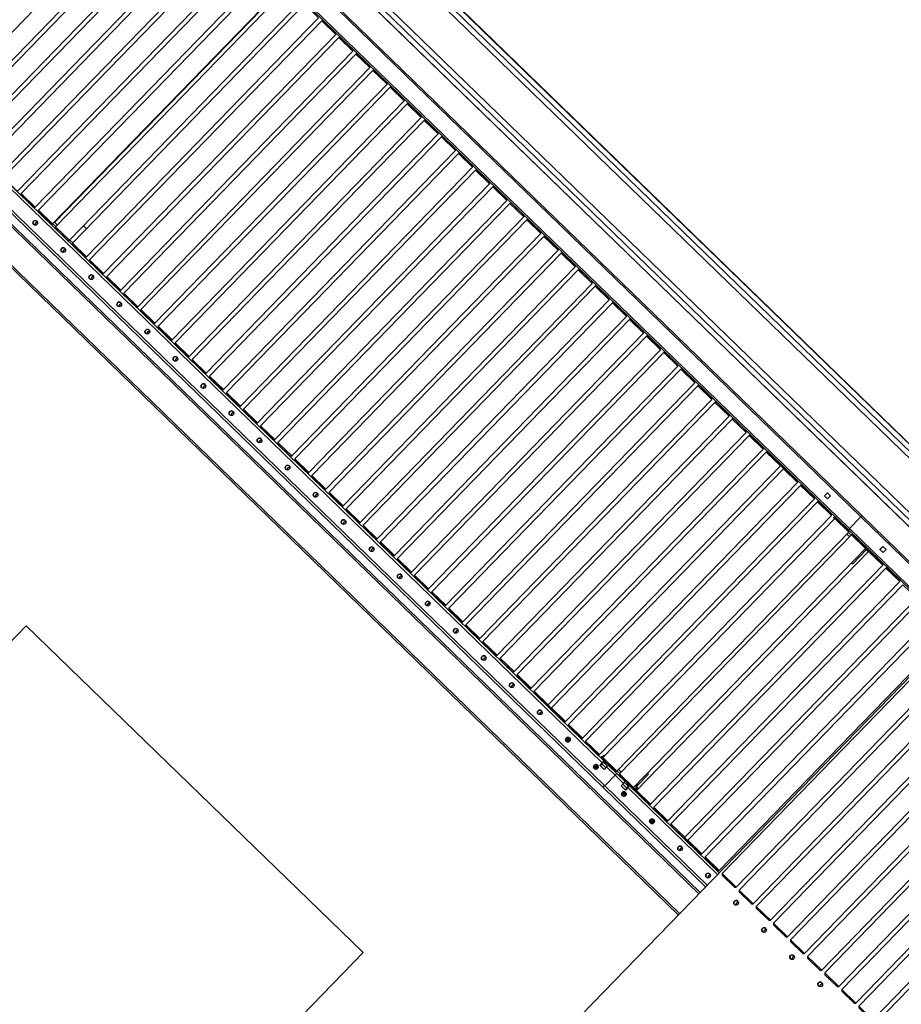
# Model space of a CAD drawing. Header units: millimetres. Extents: x 1395914 to 1460038, y 2368732 to 2439619.
# Tile 17 of 40: x 1437130 to 1439385, y 2383787 to 2386305. Entities that reach past the tile are written whole.
import ezdxf

# ---------------------------------------------------------------- set-up
doc = ezdxf.new("R2010")
doc.units = ezdxf.units.MM
doc.header["$MEASUREMENT"] = 0
doc.layers.add('24_Innervegger', color=7, linetype='Continuous', lineweight=0)
doc.layers.add('271_Fastinventar', color=7, linetype='Continuous', lineweight=0)
doc.layers.add('A852-TYNN', color=7, linetype='Continuous', lineweight=5, plot=False)

msp = doc.modelspace()

# ---------------------------------------------------------------- linework, layer by layer
for p, q in [((1437219.5, 2385786.8), (1437803.8, 2386388.9)), ((1437938.4, 2386267.4), (1437902.5, 2386302.2)), ((1437917.5, 2386291.9), (1437918.2, 2386292.6)), ((1437927.6, 2386282.1), (1437928.2, 2386282.8)), ((1437982.1, 2386225), (1437946.2, 2386259.8)), ((1437961.2, 2386249.4), (1437961.9, 2386250.1)), ((1437971.3, 2386239.7), (1437972, 2386240.4)), ((1438025.8, 2386182.5), (1437990, 2386217.4)), ((1438005, 2386207), (1438005.7, 2386207.7)), ((1438015, 2386197.2), (1438015.7, 2386197.9)), ((1438069.6, 2386140.1), (1438033.7, 2386174.9)), ((1438048.7, 2386164.5), (1438049.4, 2386165.3)), ((1438058.7, 2386154.8), (1438059.4, 2386155.5)), ((1438113.3, 2386097.7), (1438077.4, 2386132.5)), ((1438092.4, 2386122.1), (1438093.1, 2386122.8)), ((1438102.5, 2386112.4), (1438103.2, 2386113.1)), ((1438620.1, 2384404.7), (1436893.4, 2386080.4)), ((1438136.2, 2386079.7), (1438136.9, 2386080.4)), ((1438146.2, 2386069.9), (1438146.9, 2386070.6)), ((1438179.9, 2386037.2), (1438180.6, 2386037.9)), ((1438189.9, 2386027.5), (1438190.6, 2386028.2)), ((1438244.5, 2385970.4), (1438208.6, 2386005.2)), ((1438223.6, 2385994.8), (1438224.3, 2385995.5)), ((1438233.7, 2385985), (1438234.4, 2385985.8)), ((1438288.2, 2385927.9), (1438252.4, 2385962.7)), ((1438267.4, 2385952.4), (1438268.1, 2385953.1)), ((1438277.4, 2385942.6), (1438278.1, 2385943.3)), ((1438332, 2385885.5), (1438296.1, 2385920.3)), ((1438311.1, 2385909.9), (1438311.8, 2385910.6)), ((1438321.1, 2385900.2), (1438321.8, 2385900.9)), ((1438375.7, 2385843), (1438339.8, 2385877.9)), ((1438354.8, 2385867.5), (1438355.5, 2385868.2)), ((1437144.4, 2385845.2), (1437145.1, 2385845.9)), ((1438364.9, 2385857.7), (1438365.6, 2385858.4)), ((1438372.7, 2385851.5), (1438372, 2385850.8)), ((1438374.5, 2385848.3), (1438375.2, 2385849.1)), ((1437154.4, 2385835.4), (1437155.1, 2385836.1)), ((1437249.4, 2385819.9), (1437250.5, 2385818.8)), ((1438419.4, 2385800.6), (1438383.5, 2385835.4)), ((1438398.6, 2385825), (1438399.3, 2385825.8)), ((1438408.6, 2385815.3), (1438409.3, 2385816)), ((1437188.1, 2385802.7), (1437188.8, 2385803.4)), ((1437198.1, 2385793), (1437198.8, 2385793.7)), ((1437218.4, 2385788), (1437226.2, 2385780.4)), ((1438463.2, 2385758.2), (1438427.3, 2385793)), ((1437214.5, 2385784), (1437222.4, 2385776.4)), ((1437257.6, 2385740.9), (1437221.7, 2385775.7)), ((1437300.9, 2385769.8), (1437293.1, 2385777.5)), ((1438442.3, 2385782.6), (1438443, 2385783.3)), ((1438452.3, 2385772.9), (1438453, 2385773.6)), ((1437231.8, 2385760.3), (1437232.5, 2385761)), ((1437241.9, 2385750.5), (1437242.6, 2385751.2)), ((1437258.3, 2385741.6), (1437266.1, 2385734)), ((1438506.9, 2385715.7), (1438471, 2385750.5)), ((1438486, 2385740.2), (1438486.7, 2385740.9)), ((1437275.6, 2385717.8), (1437276.3, 2385718.6)), ((1438496.1, 2385730.4), (1438496.8, 2385731.1)), ((1437285.6, 2385708.1), (1437286.3, 2385708.8)), ((1438550.6, 2385673.3), (1438514.7, 2385708.1)), ((1438529.7, 2385697.7), (1438530.4, 2385698.4)), ((1438539.8, 2385688), (1438540.5, 2385688.7)), ((1437319.3, 2385675.4), (1437320, 2385676.1)), ((1437329.3, 2385665.7), (1437330, 2385666.4)), ((1438594.4, 2385630.8), (1438558.5, 2385665.7)), ((1438573.5, 2385655.3), (1438574.2, 2385656)), ((1438583.5, 2385645.5), (1438584.2, 2385646.3)), ((1437363, 2385633), (1437363.7, 2385633.7)), ((1437373.1, 2385623.2), (1437373.8, 2385623.9)), ((1438638.1, 2385588.4), (1438602.2, 2385623.2)), ((1438617.2, 2385612.8), (1438617.9, 2385613.6)), ((1437432.5, 2385571.1), (1437396.6, 2385605.9)), ((1437406.7, 2385590.5), (1437407.4, 2385591.2)), ((1438627.3, 2385603.1), (1438628, 2385603.8)), ((1437416.8, 2385580.8), (1437417.5, 2385581.5)), ((1438681.8, 2385546), (1438645.9, 2385580.8)), ((1438660.9, 2385570.4), (1438661.6, 2385571.1)), ((1438671, 2385560.7), (1438671.7, 2385561.4)), ((1437450.5, 2385548.1), (1437451.2, 2385548.8)), ((1437460.5, 2385538.3), (1437461.2, 2385539.1)), ((1438725.6, 2385503.5), (1438689.7, 2385538.4)), ((1438704.7, 2385528), (1438705.4, 2385528.7)), ((1438714.7, 2385518.2), (1438715.4, 2385518.9)), ((1437494.2, 2385505.7), (1437494.9, 2385506.4)), ((1437504.3, 2385495.9), (1437505, 2385496.6)), ((1438748.4, 2385485.5), (1438749.1, 2385486.3)), ((1437563.7, 2385443.8), (1437527.8, 2385478.6)), ((1437537.9, 2385463.2), (1437538.6, 2385463.9)), ((1438758.5, 2385475.8), (1438759.2, 2385476.5)), ((1437548, 2385453.5), (1437548.7, 2385454.2)), ((1438792.1, 2385443.1), (1438792.8, 2385443.8)), ((1437581.7, 2385420.8), (1437582.4, 2385421.5)), ((1437591.7, 2385411), (1437592.4, 2385411.7)), ((1438802.2, 2385433.3), (1438802.9, 2385434.1)), ((1438856.7, 2385376.2), (1438820.9, 2385411)), ((1438835.9, 2385400.7), (1438836.6, 2385401.4)), ((1438845.9, 2385390.9), (1438846.6, 2385391.6)), ((1437625.4, 2385378.3), (1437626.1, 2385379.1)), ((1437635.5, 2385368.6), (1437636.2, 2385369.3)), ((1438900.5, 2385333.8), (1438864.6, 2385368.6)), ((1437669.1, 2385335.9), (1437669.8, 2385336.6)), ((1438879.6, 2385358.2), (1438880.3, 2385358.9)), ((1438889.7, 2385348.5), (1438890.3, 2385349.2)), ((1437679.2, 2385326.1), (1437679.9, 2385326.9)), ((1438944.2, 2385291.3), (1438908.3, 2385326.2)), ((1438923.3, 2385315.8), (1438924, 2385316.5)), ((1437738.6, 2385274), (1437702.7, 2385308.9)), ((1437712.9, 2385293.5), (1437713.6, 2385294.2)), ((1437722.9, 2385283.7), (1437723.6, 2385284.4)), ((1438933.4, 2385306), (1438934.1, 2385306.7)), ((1438987.9, 2385248.9), (1438952.1, 2385283.7)), ((1438967.1, 2385273.3), (1438967.8, 2385274.1)), ((1438977.1, 2385263.6), (1438977.8, 2385264.3)), ((1437756.6, 2385251), (1437757.3, 2385251.7)), ((1437766.7, 2385241.3), (1437767.3, 2385242)), ((1437774.5, 2385235.1), (1437773.8, 2385234.3)), ((1439031.7, 2385206.5), (1438995.8, 2385241.3)), ((1437776.3, 2385231.9), (1437777, 2385232.6)), ((1437800.3, 2385208.6), (1437801, 2385209.3)), ((1439010.8, 2385230.9), (1439011.5, 2385231.6)), ((1439020.8, 2385221.2), (1439021.5, 2385221.9)), ((1437810.4, 2385198.8), (1437811.1, 2385199.6)), ((1439054.5, 2385188.5), (1439055.2, 2385189.2)), ((1437869.8, 2385146.7), (1437833.9, 2385181.6)), ((1437844.1, 2385166.1), (1437844.8, 2385166.9)), ((1439064.6, 2385178.7), (1439065.3, 2385179.4)), ((1439084.7, 2385156.4), (1439075.4, 2385165.4)), ((1437854.1, 2385156.4), (1437854.8, 2385157.1)), ((1439119.1, 2385121.6), (1439083.3, 2385156.4)), ((1439089.6, 2385155.8), (1439088.9, 2385155.1)), ((1439091.5, 2385152.6), (1439092.2, 2385153.4)), ((1439098.3, 2385146), (1439099, 2385146.7)), ((1439108.3, 2385136.3), (1439109, 2385137)), ((1437887.8, 2385123.7), (1437888.5, 2385124.4)), ((1437897.8, 2385114), (1437898.5, 2385114.7)), ((1439162.9, 2385079.2), (1439127, 2385114)), ((1439142, 2385103.6), (1439142.7, 2385104.3)), ((1439152, 2385093.8), (1439152.7, 2385094.6)), ((1439157.6, 2385089.9), (1439156.9, 2385089.2)), ((1439159.8, 2385087.7), (1439159.1, 2385087)), ((1439195.9, 2385095.2), (1439188.2, 2385087.3)), ((1437931.5, 2385081.3), (1437932.2, 2385082)), ((1437941.6, 2385071.5), (1437942.3, 2385072.2)), ((1439206.6, 2385036.7), (1439170.7, 2385071.5)), ((1439185.7, 2385061.2), (1439186.4, 2385061.9)), ((1437975.3, 2385038.8), (1437976, 2385039.5)), ((1439195.8, 2385051.4), (1439196.5, 2385052.1)), ((1439281.5, 2385033.7), (1439252.3, 2385003.5)), ((1437985.3, 2385029.1), (1437986, 2385029.8)), ((1438044.7, 2384977), (1438008.9, 2385011.8)), ((1439213.8, 2385028.4), (1439211.4, 2385030.7)), ((1439229.2, 2385020.3), (1439228.5, 2385019.6)), ((1439229.5, 2385018.7), (1439230.2, 2385019.4)), ((1439239.5, 2385009), (1439240.2, 2385009.7)), ((1438019, 2384996.4), (1438019.7, 2384997.1)), ((1438029, 2384986.6), (1438029.7, 2384987.4)), ((1439252.9, 2384982.7), (1439245.8, 2384989.6)), ((1439256.8, 2384986.6), (1439249.6, 2384993.6)), ((1439272.5, 2384977), (1439273.2, 2384977.7)), ((1439282.5, 2384967.2), (1439283.2, 2384967.9)), ((1439286.6, 2384964.7), (1439285.9, 2384964)), ((1439337.8, 2384957.4), (1439330.2, 2384949.5)), ((1438062.7, 2384954), (1438063.4, 2384954.7)), ((1438072.8, 2384944.2), (1438073.5, 2384944.9)), ((1439300.5, 2384944.2), (1439292.7, 2384951.8)), ((1439300.9, 2384950.7), (1439299.5, 2384949.3)), ((1439337.1, 2384910.1), (1439301.2, 2384944.9)), ((1439308.2, 2384942.3), (1439308.9, 2384943)), ((1439316.2, 2384934.5), (1439316.9, 2384935.3)), ((1438106.5, 2384911.5), (1438107.2, 2384912.2)), ((1439326.3, 2384924.8), (1439326.9, 2384925.5)), ((1438116.5, 2384901.8), (1438117.2, 2384902.5)), ((1438175.9, 2384849.7), (1438140.1, 2384884.5)), ((1439358.3, 2384895.1), (1439357.6, 2384894.4)), ((1439359.9, 2384892.1), (1439360.6, 2384892.8)), ((1439370, 2384882.3), (1439370.7, 2384883.1)), ((1439372.6, 2384881.2), (1439371.9, 2384880.5)), ((1438150.2, 2384869.1), (1438150.9, 2384869.8)), ((1438160.2, 2384859.3), (1438160.9, 2384860)), ((1439374.9, 2384879), (1439374.2, 2384878.3)), ((1438193.9, 2384826.6), (1438194.6, 2384827.4)), ((1438204, 2384816.9), (1438204.7, 2384817.6)), ((1438237.7, 2384784.2), (1438238.3, 2384784.9)), ((1438247.7, 2384774.5), (1438248.4, 2384775.2)), ((1438281.4, 2384741.8), (1438282.1, 2384742.5)), ((1438291.4, 2384732), (1438292.1, 2384732.7)), ((1438350.9, 2384679.9), (1438315, 2384714.7)), ((1438325.1, 2384699.3), (1438325.8, 2384700)), ((1438335.2, 2384689.6), (1438335.9, 2384690.3)), ((1438368.8, 2384656.9), (1438369.5, 2384657.6)), ((1438378.9, 2384647.1), (1438379.6, 2384647.9)), ((1438412.6, 2384614.5), (1438413.3, 2384615.2)), ((1438422.6, 2384604.7), (1438423.3, 2384605.4)), ((1438456.3, 2384572), (1438457, 2384572.7)), ((1438466.4, 2384562.3), (1438467.1, 2384563)), ((1438480.6, 2384552.6), (1438489.9, 2384543.6)), ((1438491.4, 2384539.3), (1438490.7, 2384538.6)), ((1438493.2, 2384536.2), (1438493.9, 2384536.9)), ((1438500, 2384529.6), (1438500.7, 2384530.3)), ((1438510.1, 2384519.8), (1438510.8, 2384520.5)), ((1438543.8, 2384487.1), (1438544.5, 2384487.9)), ((1438528.2, 2384459.5), (1438528.2, 2384459.5)), ((1438536.1, 2384467.7), (1438536.1, 2384467.7)), ((1438553.8, 2384477.4), (1438554.5, 2384478.1)), ((1438587.5, 2384444.7), (1438588.2, 2384445.4)), ((1438597.6, 2384434.9), (1438598.3, 2384435.7)), ((1438621, 2384403.9), (1438614.7, 2384397.4)), ((1438619.4, 2384420.7), (1438620.5, 2384419.6)), ((1438619.8, 2384417.6), (1438619.5, 2384418.5)), ((1438619.6, 2384413.6), (1438620.3, 2384414.3)), ((1438623.8, 2384423), (1438620, 2384419.1)), ((1438626.7, 2384406.6), (1438627.4, 2384407.3)), ((1438629.1, 2384400.1), (1438631.9, 2384403)), ((1438599.9, 2384390), (1438599.9, 2384389.9)), ((1438607.8, 2384398.1), (1438607.8, 2384398.1)), ((1438629.1, 2384391.8), (1438618.9, 2384401.7)), ((1438641.3, 2384392.5), (1438642, 2384393.2)), ((1438657.7, 2384383.6), (1438664.8, 2384376.6)), ((1438661.5, 2384387.5), (1438668.6, 2384380.6)), ((1438652.9, 2384372.9), (1438626.4, 2384345.6)), ((1438674.3, 2384360.5), (1438674.9, 2384361.2)), ((1438682.9, 2384339.6), (1438672.5, 2384349.7)), ((1438678.7, 2384335.3), (1438685, 2384341.8)), ((1438679.4, 2384328.5), (1438679.5, 2384328.5)), ((1438682.2, 2384348.6), (1438685, 2384351.5)), ((1438914.8, 2384118.7), (1438685.7, 2384341.1)), ((1438691.3, 2384344), (1438692, 2384344.7)), ((1438698.4, 2384337.1), (1438699.1, 2384337.8)), ((1438702.4, 2384337.4), (1438703.4, 2384337.1)), ((1438702.7, 2384334.3), (1438704.1, 2384335.7)), ((1438707.7, 2384341.6), (1438703.9, 2384337.7)), ((1438704.7, 2384335.2), (1438705.6, 2384334.9)), ((1438710, 2384339.4), (1438706.2, 2384335.5)), ((1438706.7, 2384336), (1438708.5, 2384334.2)), ((1438708, 2384343.1), (1438708.3, 2384342.2)), ((1438709.6, 2384348.6), (1438708.4, 2384349.8)), ((1438671.5, 2384320.4), (1438671.6, 2384320.4)), ((1438710.6, 2384326.6), (1438709.9, 2384325.9)), ((1438718, 2384318.1), (1438718.7, 2384318.8)), ((1438728, 2384308.3), (1438728.7, 2384309)), ((1438751.1, 2384259), (1438751.2, 2384258.9)), ((1438761.7, 2384275.6), (1438762.4, 2384276.4)), ((1438771.8, 2384265.9), (1438772.5, 2384266.6)), ((1438743.2, 2384250.8), (1438743.3, 2384250.8)), ((1438805.4, 2384233.2), (1438806.1, 2384233.9)), ((1438815.5, 2384223.5), (1438816.2, 2384224.2)), ((1438829.8, 2384213.8), (1438839.1, 2384204.8)), ((1438859.2, 2384181), (1438859.9, 2384181.7)), ((1438892.9, 2384148.3), (1438893.6, 2384149)), ((1438903, 2384138.6), (1438903.7, 2384139.3)), ((1438962.4, 2384086.5), (1438926.5, 2384121.3)), ((1438936.6, 2384105.9), (1438937.3, 2384106.6)), ((1438946.7, 2384096.1), (1438947.4, 2384096.9)), ((1438980.4, 2384063.5), (1438981.1, 2384064.2)), ((1438990.4, 2384053.7), (1438991.1, 2384054.4)), ((1439024.1, 2384021), (1439024.8, 2384021.7)), ((1439034.2, 2384011.3), (1439034.9, 2384012)), ((1439067.8, 2383978.6), (1439068.5, 2383979.3)), ((1439077.9, 2383968.8), (1439078.6, 2383969.5)), ((1439111.6, 2383936.1), (1439112.3, 2383936.9)), ((1439121.6, 2383926.4), (1439122.3, 2383927.1)), ((1439155.3, 2383893.7), (1439156, 2383894.4)), ((1439165.3, 2383883.9), (1439166, 2383884.7)), ((1439199, 2383851.3), (1439199.7, 2383852)), ((1439209.1, 2383841.5), (1439209.8, 2383842.2)), ((1439268.5, 2383789.4), (1439232.6, 2383824.2)), ((1439242.8, 2383808.8), (1439243.5, 2383809.5)), ((1439252.8, 2383799.1), (1439253.5, 2383799.8))]:
    msp.add_line(p, q)
at = {"flags": 128}
for points in [[(1436745.4, 2386134.8), (1437316.5, 2386723.2), (1437316.5, 2386723.2), (1437314.1, 2386725.5), (1437310.8, 2386728.8), (1437259.9, 2386778.1), (1437256.8, 2386781.1), (1436630, 2386135.3), (1438814.5, 2384015.4)], [(1437259.9, 2386778.1), (1436636.2, 2386135.5), (1438817.7, 2384018.6)], [(1437489.3, 2386772.9), (1439281.5, 2385033.7), (1439549.9, 2384773.2)], [(1437492.2, 2386775.7), (1439284.5, 2385036.4), (1439552.7, 2384776.1)], [(1437310.8, 2386728.8), (1436736.6, 2386137.1), (1438867.1, 2384069.6)], [(1437457.4, 2386739.9), (1436827.8, 2386091.1), (1436834.1, 2386084.9), (1438626.4, 2384345.6), (1438888.3, 2384091.5)], [(1437457.4, 2386739.8), (1439249.6, 2385000.5), (1439517.9, 2384740.2)], [(1437460, 2386742.8), (1439252.3, 2385003.5), (1439520.7, 2384743.1)], [(1437544.8, 2386649.4), (1437544.7, 2386653.6), (1437513.2, 2386684.2), (1437508.9, 2386684.2), (1436915.6, 2386072.8), (1436915.6, 2386068.5), (1436947.2, 2386037.9), (1436951.5, 2386037.9), (1437544.8, 2386649.4), (1437508.9, 2386684.2)], [(1436959.3, 2386030.3), (1436959.4, 2386026.1), (1436990.9, 2385995.4), (1436995.2, 2385995.5), (1437588.5, 2386606.9), (1437552.6, 2386641.7), (1436959.3, 2386030.3), (1436995.2, 2385995.5)], [(1437003, 2385987.9), (1437003.1, 2385983.6), (1437034.7, 2385953), (1437038.9, 2385953.1), (1437632.3, 2386564.5), (1437632.2, 2386568.7), (1437600.6, 2386599.4), (1437596.4, 2386599.3), (1437003, 2385987.9), (1437038.9, 2385953.1)], [(1437046.8, 2385945.4), (1437046.8, 2385941.2), (1437078.4, 2385910.6), (1437082.6, 2385910.6), (1437676, 2386522), (1437675.9, 2386526.3), (1437644.4, 2386556.9), (1437640.1, 2386556.9), (1437046.8, 2385945.4), (1437082.6, 2385910.6)], [(1437134.2, 2385860.6), (1437134.3, 2385856.3), (1437165.9, 2385825.7), (1437170.1, 2385825.7), (1437763.5, 2386437.2), (1437763.4, 2386441.4), (1437731.8, 2386472.1), (1437727.6, 2386472), (1437134.2, 2385860.6), (1437170.1, 2385825.7)], [(1437178, 2385818.1), (1437178, 2385813.9), (1437209.6, 2385783.2), (1437213.8, 2385783.3), (1437807.2, 2386394.7), (1437807.1, 2386399), (1437775.5, 2386429.6), (1437771.3, 2386429.6), (1437178, 2385818.1), (1437213.8, 2385783.3)], [(1437850.9, 2386352.3), (1437850.9, 2386356.5), (1437819.3, 2386387.2), (1437815, 2386387.1), (1437221.7, 2385775.7), (1437221.8, 2385771.4), (1437253.3, 2385740.8), (1437257.6, 2385740.9), (1437850.9, 2386352.3), (1437815, 2386387.1)], [(1437265.4, 2385733.2), (1437265.5, 2385729), (1437297.1, 2385698.4), (1437301.3, 2385698.4), (1437894.6, 2386309.9), (1437858.8, 2386344.7), (1437265.4, 2385733.2), (1437301.3, 2385698.4)], [(1437309.2, 2385690.8), (1437309.2, 2385686.6), (1437340.8, 2385655.9), (1437345, 2385656), (1437938.4, 2386267.4), (1437938.3, 2386271.7), (1437906.7, 2386302.3), (1437902.5, 2386302.2), (1437309.2, 2385690.8), (1437345, 2385656)], [(1437352.9, 2385648.4), (1437353, 2385644.1), (1437384.5, 2385613.5), (1437388.8, 2385613.6), (1437982.1, 2386225), (1437982, 2386229.2), (1437950.5, 2386259.9), (1437946.2, 2386259.8), (1437352.9, 2385648.4), (1437388.8, 2385613.6)], [(1437440.3, 2385563.5), (1437440.4, 2385559.3), (1437472, 2385528.6), (1437476.2, 2385528.7), (1438069.6, 2386140.1), (1438069.5, 2386144.3), (1438037.9, 2386175), (1438033.7, 2386174.9), (1437440.3, 2385563.5), (1437476.2, 2385528.7)], [(1436743.1, 2386137), (1438870.2, 2384072.8)], [(1437484.1, 2385521.1), (1437484.1, 2385516.8), (1437515.7, 2385486.2), (1437520, 2385486.2), (1438113.3, 2386097.7), (1438113.2, 2386101.9), (1438081.7, 2386132.6), (1438077.4, 2386132.5), (1437484.1, 2385521.1), (1437520, 2385486.2)], [(1438157, 2386055.2), (1438157, 2386059.5), (1438125.4, 2386090.1), (1438121.2, 2386090)], [(1438884.2, 2384087.1), (1438622.4, 2384341.1), (1436830.1, 2386080.4)], [(1436892, 2386090), (1436896.2, 2386086), (1438626, 2384407.3), (1438631.2, 2384402.3)], [(1437571.5, 2385436.2), (1437571.6, 2385431.9), (1437603.2, 2385401.3), (1437607.4, 2385401.4), (1438200.8, 2386012.8), (1438164.9, 2386047.6), (1437571.5, 2385436.2), (1437607.4, 2385401.4)], [(1438200.8, 2386012.8), (1438200.7, 2386017), (1438169.1, 2386047.7), (1438164.9, 2386047.6)], [(1437615.3, 2385393.7), (1437615.3, 2385389.5), (1437646.9, 2385358.9), (1437651.2, 2385358.9), (1438244.5, 2385970.4), (1438244.4, 2385974.6), (1438212.9, 2386005.2), (1438208.6, 2386005.2), (1437615.3, 2385393.7), (1437651.2, 2385358.9)], [(1437659, 2385351.3), (1437659.1, 2385347.1), (1437690.6, 2385316.4), (1437694.9, 2385316.5), (1438288.2, 2385927.9), (1438288.2, 2385932.2), (1438256.6, 2385962.8), (1438252.4, 2385962.7), (1437659, 2385351.3), (1437694.9, 2385316.5)], [(1437746.5, 2385266.4), (1437746.5, 2385262.2), (1437778.1, 2385231.5), (1437782.4, 2385231.6), (1438375.7, 2385843), (1438375.6, 2385847.3), (1438344.1, 2385877.9), (1438339.8, 2385877.9), (1437746.5, 2385266.4), (1437782.4, 2385231.6)], [(1437790.2, 2385224), (1437790.3, 2385219.7), (1437821.8, 2385189.1), (1437826.1, 2385189.2), (1438419.4, 2385800.6), (1438419.4, 2385804.8), (1438387.8, 2385835.5), (1438383.5, 2385835.4), (1437790.2, 2385224), (1437826.1, 2385189.2)], [(1437877.7, 2385139.1), (1437877.7, 2385134.9), (1437909.3, 2385104.2), (1437913.5, 2385104.3), (1438506.9, 2385715.7), (1438506.8, 2385720), (1438475.3, 2385750.6), (1438471, 2385750.5), (1437877.7, 2385139.1), (1437913.5, 2385104.3)], [(1437921.4, 2385096.7), (1437921.5, 2385092.4), (1437953, 2385061.8), (1437957.3, 2385061.9), (1438550.6, 2385673.3), (1438550.6, 2385677.5), (1438519, 2385708.2), (1438514.7, 2385708.1), (1437921.4, 2385096.7), (1437957.3, 2385061.9)], [(1437965.1, 2385054.2), (1437965.2, 2385050), (1437996.8, 2385019.4), (1438001, 2385019.4), (1438594.4, 2385630.8), (1438594.3, 2385635.1), (1438562.7, 2385665.7), (1438558.5, 2385665.7), (1437965.1, 2385054.2), (1438001, 2385019.4)], [(1438052.6, 2384969.4), (1438052.7, 2384965.1), (1438084.2, 2384934.5), (1438088.5, 2384934.5), (1438681.8, 2385546), (1438681.8, 2385550.2), (1438650.2, 2385580.9), (1438645.9, 2385580.8), (1438052.6, 2384969.4), (1438088.5, 2384934.5)], [(1438096.3, 2384926.9), (1438096.4, 2384922.7), (1438128, 2384892), (1438132.2, 2384892.1), (1438725.6, 2385503.5), (1438725.5, 2385507.8), (1438693.9, 2385538.4), (1438689.7, 2385538.4), (1438096.3, 2384926.9), (1438132.2, 2384892.1)], [(1438769.3, 2385461.1), (1438769.2, 2385465.3), (1438737.6, 2385496), (1438733.4, 2385495.9)], [(1438183.8, 2384842), (1438183.9, 2384837.8), (1438215.4, 2384807.2), (1438219.7, 2384807.2), (1438813, 2385418.7), (1438777.1, 2385453.5), (1438183.8, 2384842), (1438219.7, 2384807.2)], [(1438813, 2385418.7), (1438813, 2385422.9), (1438781.4, 2385453.5), (1438777.1, 2385453.5)], [(1438227.5, 2384799.6), (1438227.6, 2384795.4), (1438259.2, 2384764.7), (1438263.4, 2384764.8), (1438856.7, 2385376.2), (1438856.7, 2385380.5), (1438825.1, 2385411.1), (1438820.9, 2385411), (1438227.5, 2384799.6), (1438263.4, 2384764.8)], [(1438271.3, 2384757.2), (1438271.3, 2384752.9), (1438302.9, 2384722.3), (1438307.1, 2384722.4), (1438900.5, 2385333.8), (1438900.4, 2385338), (1438868.8, 2385368.7), (1438864.6, 2385368.6), (1438271.3, 2384757.2), (1438307.1, 2384722.4)], [(1438358.7, 2384672.3), (1438358.8, 2384668.1), (1438390.4, 2384637.4), (1438394.6, 2384637.5), (1438987.9, 2385248.9), (1438987.9, 2385253.1), (1438956.3, 2385283.8), (1438952.1, 2385283.7), (1438358.7, 2384672.3), (1438394.6, 2384637.5)], [(1438402.4, 2384629.9), (1438402.5, 2384625.6), (1438434.1, 2384595), (1438438.3, 2384595), (1439031.7, 2385206.5), (1439031.6, 2385210.7), (1439000, 2385241.4), (1438995.8, 2385241.3), (1438402.4, 2384629.9), (1438438.3, 2384595)], [(1438446.2, 2384587.4), (1438446.2, 2384583.2), (1438477.8, 2384552.5), (1438482.1, 2384552.6), (1439075.4, 2385164), (1439075.3, 2385168.3), (1439043.8, 2385198.9), (1439039.5, 2385198.8)], [(1439075.4, 2385164), (1439039.5, 2385198.8), (1438446.2, 2384587.4), (1438482.1, 2384552.6)], [(1438489.9, 2384545), (1438490, 2384540.7), (1438521.6, 2384510.1), (1438525.8, 2384510.2), (1439119.1, 2385121.6), (1439119.1, 2385125.8), (1439087.5, 2385156.5), (1439083.3, 2385156.4), (1438489.9, 2384545), (1438525.8, 2384510.2)], [(1438533.6, 2384502.5), (1438533.7, 2384498.3), (1438565.3, 2384467.7), (1438569.5, 2384467.7), (1439162.9, 2385079.2), (1439162.8, 2385083.4), (1439131.2, 2385114), (1439127, 2385114), (1438533.6, 2384502.5), (1438569.5, 2384467.7)], [(1438577.4, 2384460.1), (1438577.4, 2384455.9), (1438609, 2384425.2), (1438613.3, 2384425.3), (1439206.6, 2385036.7), (1439206.5, 2385041), (1439175, 2385071.6), (1439170.7, 2385071.5), (1438577.4, 2384460.1), (1438613.3, 2384425.3)], [(1439217.3, 2385029.1), (1439213.5, 2385032.8), (1439214.9, 2385034.2)], [(1438621.1, 2384417.7), (1439214.5, 2385029.1), (1439250.3, 2384994.3), (1439250.3, 2384998.5), (1439218.7, 2385029.2), (1439214.5, 2385029.1)], [(1438621.1, 2384416.3), (1438618.1, 2384419.2), (1438616.7, 2384417.8), (1438621.2, 2384413.4), (1438652.7, 2384382.8), (1438657, 2384382.8), (1439250.3, 2384994.3)], [(1439293.3, 2384952.5), (1439293.3, 2384956.8), (1439261.7, 2384987.4), (1439257.5, 2384987.4), (1438664.1, 2384375.9), (1438700, 2384341.1), (1438695.8, 2384341)], [(1438700, 2384341.1), (1439293.3, 2384952.5), (1439257.5, 2384987.4)], [(1438707.9, 2384333.5), (1438707.9, 2384329.2), (1438739.5, 2384298.6), (1438743.7, 2384298.7), (1439337.1, 2384910.1), (1439337, 2384914.3), (1439305.4, 2384945), (1439301.2, 2384944.9), (1438707.9, 2384333.5), (1438743.7, 2384298.7)], [(1439257.8, 2384915.9), (1439260.5, 2384913.3), (1439295.3, 2384949.2)], [(1439303.2, 2384948.6), (1439301.8, 2384947.1), (1439299.5, 2384949.3), (1439293.3, 2384955.4)], [(1438751.6, 2384291), (1438751.6, 2384286.8), (1438783.2, 2384256.2), (1438787.5, 2384256.2), (1439380.8, 2384867.7), (1439344.9, 2384902.5)], [(1439380.8, 2384867.7), (1439380.7, 2384871.9), (1439349.2, 2384902.5), (1439344.9, 2384902.5), (1438751.6, 2384291), (1438787.5, 2384256.2)], [(1438795.3, 2384248.6), (1438795.4, 2384244.4), (1438827, 2384213.7), (1438831.2, 2384213.8), (1439424.5, 2384825.2), (1439388.7, 2384860), (1438795.3, 2384248.6), (1438831.2, 2384213.8)], [(1438839, 2384206.2), (1438839.1, 2384201.9), (1438870.7, 2384171.3), (1438874.9, 2384171.4), (1439468.3, 2384782.8), (1439468.2, 2384787), (1439436.6, 2384817.7), (1439432.4, 2384817.6), (1438839, 2384206.2), (1438874.9, 2384171.4)], [(1438882.8, 2384163.7), (1438882.8, 2384159.5), (1438914.4, 2384128.8), (1438918.7, 2384128.9), (1439512, 2384740.3), (1439511.9, 2384744.6), (1439480.4, 2384775.2), (1439476.1, 2384775.2), (1438882.8, 2384163.7), (1438918.7, 2384128.9)], [(1438970.2, 2384078.9), (1438970.3, 2384074.6), (1439001.9, 2384044), (1439006.1, 2384044), (1439599.5, 2384655.5), (1439599.4, 2384659.7), (1439567.8, 2384690.4), (1439563.6, 2384690.3), (1438970.2, 2384078.9), (1439006.1, 2384044)], [(1439014, 2384036.4), (1439014, 2384032.2), (1439045.6, 2384001.5), (1439049.9, 2384001.6), (1439643.2, 2384613), (1439643.1, 2384617.3), (1439611.6, 2384647.9), (1439607.3, 2384647.8), (1439014, 2384036.4), (1439049.9, 2384001.6)], [(1439057.7, 2383994), (1439057.8, 2383989.7), (1439089.3, 2383959.1), (1439093.6, 2383959.2), (1439686.9, 2384570.6), (1439686.9, 2384574.8), (1439655.3, 2384605.5), (1439651.1, 2384605.4)], [(1439686.9, 2384570.6), (1439651.1, 2384605.4), (1439057.7, 2383994), (1439093.6, 2383959.2)], [(1439101.4, 2383951.5), (1439101.5, 2383947.3), (1439133.1, 2383916.7), (1439137.3, 2383916.7), (1439730.7, 2384528.2), (1439730.6, 2384532.4), (1439699, 2384563), (1439694.8, 2384563), (1439101.4, 2383951.5), (1439137.3, 2383916.7)], [(1439145.2, 2383909.1), (1439145.2, 2383904.9), (1439176.8, 2383874.2), (1439181.1, 2383874.3), (1439774.4, 2384485.7), (1439774.3, 2384490), (1439742.8, 2384520.6), (1439738.5, 2384520.5), (1439145.2, 2383909.1), (1439181.1, 2383874.3)], [(1439188.9, 2383866.7), (1439189, 2383862.4), (1439220.5, 2383831.8), (1439224.8, 2383831.8), (1439818.1, 2384443.3), (1439818.1, 2384447.5), (1439786.5, 2384478.2), (1439782.2, 2384478.1), (1439188.9, 2383866.7), (1439224.8, 2383831.8)], [(1438531.6, 2384465.8), (1438531.5, 2384465.9), (1438533.8, 2384465.2), (1438534.3, 2384463), (1438532.7, 2384461.4), (1438530.5, 2384462), (1438529.9, 2384464.2)], [(1438531.5, 2384465.9), (1438529.9, 2384464.2), (1438530, 2384464.2)], [(1438631.2, 2384394), (1438624.9, 2384387.5), (1438613.8, 2384398.2), (1438620.1, 2384404.7)], [(1438657, 2384382.8), (1438621.1, 2384417.7), (1438621.2, 2384413.4)], [(1438633.5, 2384395.9), (1438625, 2384404.2), (1438623.9, 2384405.2)], [(1438626, 2384422.7), (1438625.3, 2384423.3), (1438624.4, 2384423.6)], [(1438603.3, 2384396.2), (1438603.2, 2384396.3), (1438605.5, 2384395.7), (1438606, 2384393.4), (1438604.4, 2384391.8), (1438602.2, 2384392.4), (1438601.6, 2384394.7)], [(1438603.2, 2384396.3), (1438601.6, 2384394.7), (1438601.7, 2384394.6)], [(1438674.6, 2384351.8), (1438652.9, 2384372.9), (1438631.2, 2384394)], [(1438637.1, 2384396.6), (1438657.3, 2384377), (1438677.4, 2384357.5)], [(1438707.5, 2384343.5), (1438738.2, 2384375.1), (1438735.5, 2384377.7)], [(1439276.4, 2383781.8), (1439276.4, 2383777.5), (1439308, 2383746.9), (1439312.2, 2383747), (1439905.6, 2384358.4), (1439905.5, 2384362.6), (1439874, 2384393.3), (1439869.7, 2384393.2), (1439276.4, 2383781.8), (1439312.2, 2383747)], [(1438664.1, 2384375.9), (1438664.2, 2384371.7), (1438695.8, 2384341), (1438702.7, 2384334.3), (1438705, 2384332.1), (1438706.4, 2384333.5), (1438704.1, 2384335.7), (1438698.6, 2384341.1)], [(1438686.4, 2384344.6), (1438685.6, 2384345.3), (1438676.5, 2384354.2)], [(1438685.7, 2384341.1), (1438679.4, 2384334.6), (1438668.3, 2384345.4), (1438674.6, 2384351.8)], [(1438684.3, 2384350.8), (1438688.5, 2384346.7), (1438919, 2384123)], [(1438710.5, 2384340), (1438710.3, 2384340.9), (1438708, 2384343.1), (1438704.9, 2384346.1)], [(1438709.1, 2384350.4), (1438709.6, 2384349.9), (1438709.6, 2384348.6), (1438706.1, 2384344.9)], [(1439320.1, 2383739.4), (1439320.2, 2383735.1), (1439351.7, 2383704.5), (1439356, 2383704.5), (1439949.3, 2384316), (1439949.3, 2384320.2), (1439917.7, 2384350.8), (1439913.4, 2384350.8), (1439320.1, 2383739.4), (1439356, 2383704.5)], [(1438675, 2384326.6), (1438674.9, 2384326.7), (1438677.1, 2384326.1), (1438677.7, 2384323.9), (1438676.1, 2384322.2), (1438673.8, 2384322.9), (1438673.3, 2384325.1)], [(1438674.9, 2384326.7), (1438673.3, 2384325.1), (1438673.4, 2384325)], [(1438746.7, 2384257.1), (1438746.6, 2384257.1), (1438748.8, 2384256.5), (1438749.4, 2384254.3), (1438747.8, 2384252.7), (1438745.5, 2384253.3), (1438745, 2384255.5)], [(1438746.6, 2384257.1), (1438745, 2384255.5), (1438745, 2384255.4)], [(1438849.2, 2384190.8), (1438849.9, 2384191.5), (1438849.2, 2384190.8)]]:
    msp.add_lwpolyline(points, dxfattribs=at)
for points in [[(1437683.8, 2386514.4), (1437090.5, 2385903), (1437090.6, 2385898.8), (1437122.1, 2385868.1), (1437126.4, 2385868.2), (1437719.7, 2386479.6), (1437719.7, 2386483.9), (1437688.1, 2386514.5)], [(1437990, 2386217.4), (1437396.6, 2385605.9), (1437396.7, 2385601.7), (1437428.3, 2385571), (1437432.5, 2385571.1), (1438025.8, 2386182.5), (1438025.8, 2386186.8), (1437994.2, 2386217.4)], [(1438121.2, 2386090), (1437527.8, 2385478.6), (1437527.9, 2385474.4), (1437559.5, 2385443.7), (1437563.7, 2385443.8), (1438157, 2386055.2)], [(1438296.1, 2385920.3), (1437702.7, 2385308.9), (1437702.8, 2385304.6), (1437734.4, 2385274), (1437738.6, 2385274), (1438332, 2385885.5), (1438331.9, 2385889.7), (1438300.3, 2385920.4)], [(1438427.3, 2385793), (1437833.9, 2385181.6), (1437834, 2385177.3), (1437865.6, 2385146.7), (1437869.8, 2385146.7), (1438463.2, 2385758.2), (1438463.1, 2385762.4), (1438431.5, 2385793)], [(1438602.2, 2385623.2), (1438008.9, 2385011.8), (1438008.9, 2385007.6), (1438040.5, 2384976.9), (1438044.7, 2384977), (1438638.1, 2385588.4), (1438638, 2385592.7), (1438606.4, 2385623.3)], [(1438733.4, 2385495.9), (1438140.1, 2384884.5), (1438140.1, 2384880.2), (1438171.7, 2384849.6), (1438175.9, 2384849.7), (1438769.3, 2385461.1)], [(1438908.3, 2385326.2), (1438315, 2384714.7), (1438315, 2384710.5), (1438346.6, 2384679.8), (1438350.9, 2384679.9), (1438944.2, 2385291.3), (1438944.1, 2385295.6), (1438912.6, 2385326.2)], [(1439519.9, 2384732.7), (1438926.5, 2384121.3), (1438926.6, 2384117.1), (1438958.2, 2384086.4), (1438962.4, 2384086.5), (1439555.7, 2384697.9), (1439555.7, 2384702.1), (1439524.1, 2384732.8)], [(1439826, 2384435.7), (1439232.6, 2383824.2), (1439232.7, 2383820), (1439264.3, 2383789.3), (1439268.5, 2383789.4), (1439861.9, 2384400.8), (1439861.8, 2384405.1), (1439830.2, 2384435.7)]]:
    msp.add_lwpolyline(points, close=True, dxfattribs=at)
for centre, major_axis, ratio, start_param, end_param in [((1438344.2, 2385870.9), (-4.18, -4.31), 0.998986, 3.141593, 3.727278), ((1437170.1, 2385785.4), (-4.18, -4.31), 0.998986, 3.152858, 6.27192), ((1437178.6, 2385804.9), (-6.96, -7.18), 0.045014, 4.068888, 4.18879), ((1437175, 2385780.5), (-4.18, -4.31), 0.998986, 3.772075, 5.652703), ((1437175.1, 2385780.4), (-4.18, -4.31), 0.998986, 3.786093, 5.638685), ((1437175.1, 2385780.4), (-4.18, -4.31), 0.998986, 3.786093, 5.638685), ((1437175.3, 2385780.3), (-4.18, -4.31), 0.998986, 3.809793, 5.614985), ((1437241.8, 2385715.8), (-4.18, -4.31), 0.998986, 3.152858, 6.27192), ((1437246.7, 2385711), (-4.18, -4.31), 0.998986, 3.772075, 5.652703), ((1437246.8, 2385710.9), (-4.18, -4.31), 0.998986, 3.786093, 5.638685), ((1437246.8, 2385710.9), (-4.18, -4.31), 0.998986, 3.786093, 5.638685), ((1437247, 2385710.7), (-4.18, -4.31), 0.998986, 3.809793, 5.614985), ((1437271.8, 2385714.5), (-6.96, -7.18), 0.045014, 4.068888, 4.18879), ((1437313.5, 2385646.2), (-4.18, -4.31), 0.998986, 3.152858, 6.27192), ((1437318.4, 2385641.4), (-4.18, -4.31), 0.998986, 3.772075, 5.652703), ((1437318.5, 2385641.3), (-4.18, -4.31), 0.998986, 3.786093, 5.638685), ((1437385.1, 2385576.7), (-4.18, -4.31), 0.998986, 3.152858, 6.27192), ((1437390.1, 2385571.8), (-4.18, -4.31), 0.998986, 3.772075, 5.652703), ((1437390.2, 2385571.7), (-4.18, -4.31), 0.998986, 3.786093, 5.638685), ((1437456.8, 2385507.1), (-4.18, -4.31), 0.998986, 3.152858, 6.27192), ((1437461.8, 2385502.3), (-4.18, -4.31), 0.998986, 3.772075, 5.652703), ((1437461.9, 2385502.2), (-4.18, -4.31), 0.998986, 3.786093, 5.638685), ((1437528.5, 2385437.5), (-4.18, -4.31), 0.998986, 3.152858, 6.27192), ((1437533.5, 2385432.7), (-4.18, -4.31), 0.998986, 3.772075, 5.652703), ((1437533.6, 2385432.6), (-4.18, -4.31), 0.998986, 3.786093, 5.638685), ((1437600.2, 2385367.9), (-4.18, -4.31), 0.998986, 3.152858, 6.27192), ((1437605.2, 2385363.1), (-4.18, -4.31), 0.998986, 3.772075, 5.652703), ((1437605.3, 2385363), (-4.18, -4.31), 0.998986, 3.786093, 5.638685), ((1437671.9, 2385298.4), (-4.18, -4.31), 0.998986, 3.152858, 6.27192), ((1437676.9, 2385293.5), (-4.18, -4.31), 0.998986, 3.772075, 5.652703), ((1437677, 2385293.5), (-4.18, -4.31), 0.998986, 3.786093, 5.638685), ((1437753.6, 2385262.3), (-4.18, -4.31), 0.998986, 5.6975, 6.283185), ((1437743.6, 2385228.8), (-4.18, -4.31), 0.998986, 3.152858, 6.27192), ((1437748.6, 2385224), (-4.18, -4.31), 0.998986, 3.772075, 5.652703), ((1437748.7, 2385223.9), (-4.18, -4.31), 0.998986, 3.786093, 5.638685), ((1437815.3, 2385159.2), (-4.18, -4.31), 0.998986, 3.152858, 6.27192), ((1437820.3, 2385154.4), (-4.18, -4.31), 0.998986, 3.772075, 5.652703), ((1437820.4, 2385154.3), (-4.18, -4.31), 0.998986, 3.786093, 5.638685), ((1437887, 2385089.7), (-4.18, -4.31), 0.998986, 3.152858, 6.27192), ((1437892, 2385084.8), (-4.18, -4.31), 0.998986, 3.772075, 5.652703), ((1437892.1, 2385084.7), (-4.18, -4.31), 0.998986, 3.786093, 5.638685), ((1439218.3, 2385037.9), (-6.96, -7.18), 0.045014, 5.235988, 6.283185), ((1439281.7, 2385033.5), (-2.79, -2.87), 0.045014, 3.141593, 4.712389), ((1439281.7, 2385033.5), (-2.79, -2.87), 0.045014, 3.141593, 4.712389), ((1437958.7, 2385020.1), (-4.18, -4.31), 0.998986, 3.152858, 6.27192), ((1437963.7, 2385015.3), (-4.18, -4.31), 0.998986, 3.772075, 5.652703), ((1437963.7, 2385015.2), (-4.18, -4.31), 0.998986, 3.786093, 5.638685), ((1439252.4, 2385003.4), (-2.79, -2.87), 0.045014, 4.712389, 6.283185), ((1439252.4, 2385003.4), (-2.79, -2.87), 0.045014, 4.712389, 6.283185), ((1438030.4, 2384950.5), (-4.18, -4.31), 0.998986, 3.152858, 6.27192), ((1438035.3, 2384945.7), (-4.18, -4.31), 0.998986, 3.772075, 5.652703), ((1438035.4, 2384945.6), (-4.18, -4.31), 0.998986, 3.786093, 5.638685), ((1439311.5, 2384947.4), (-6.96, -7.18), 0.045014, -1.047198, -0.927295), ((1438102.1, 2384880.9), (-4.18, -4.31), 0.998986, 3.152858, 6.27192), ((1438107, 2384876.1), (-4.18, -4.31), 0.998986, 3.772075, 5.652703), ((1438107.1, 2384876), (-4.18, -4.31), 0.998986, 3.786093, 5.638685), ((1438173.8, 2384811.4), (-4.18, -4.31), 0.998986, 3.152858, 6.27192), ((1438178.7, 2384806.6), (-4.18, -4.31), 0.998986, 3.772075, 5.652703), ((1438178.8, 2384806.5), (-4.18, -4.31), 0.998986, 3.786093, 5.638685), ((1438245.4, 2384741.8), (-4.18, -4.31), 0.998986, 3.152858, 6.27192), ((1438250.4, 2384737), (-4.18, -4.31), 0.998986, 3.772075, 5.652703), ((1438250.5, 2384736.9), (-4.18, -4.31), 0.998986, 3.786093, 5.638685), ((1438317.1, 2384672.2), (-4.18, -4.31), 0.998986, 3.152858, 6.27192), ((1438322.1, 2384667.4), (-4.18, -4.31), 0.998986, 3.772075, 5.652703), ((1438322.2, 2384667.3), (-4.18, -4.31), 0.998986, 3.786093, 5.638685), ((1438388.8, 2384602.7), (-4.18, -4.31), 0.998986, 3.152858, 6.27192), ((1438393.8, 2384597.8), (-4.18, -4.31), 0.998986, 3.772075, 5.652703), ((1438393.9, 2384597.7), (-4.18, -4.31), 0.998986, 3.786093, 5.638685), ((1438460.5, 2384533.1), (-4.18, -4.31), 0.998986, 3.152858, 6.27192), ((1438465.5, 2384528.3), (-4.18, -4.31), 0.998986, 3.772075, 5.652703), ((1438465.6, 2384528.2), (-4.18, -4.31), 0.998986, 3.786093, 5.638685), ((1438532.2, 2384463.5), (-4.18, -4.31), 0.998986, 3.152858, 6.27192), ((1438532.2, 2384463.5), (-4.18, -4.31), 0.998986, 3.154736, 6.270042), ((1438532.3, 2384463.4), (-4.18, -4.31), 0.998986, 3.166003, 6.258775), ((1438532.1, 2384463.6), (-3.95, -4.07), 0.998986, 0, 3.141593), ((1438537.1, 2384458.8), (-4.18, -4.31), 0.998986, 5.615503, 5.668879), ((1438537.2, 2384458.7), (-4.18, -4.31), 0.998986, 5.600007, 5.652703), ((1438537.2, 2384458.7), (-4.18, -4.31), 0.998986, 5.602236, 5.655025), ((1438537.3, 2384458.6), (-4.18, -4.31), 0.998986, 5.586519, 5.638685), ((1438537.1, 2384458.8), (-4.18, -4.31), 0.998986, 3.755899, 3.809274), ((1438537.2, 2384458.7), (-4.18, -4.31), 0.998986, 3.772075, 3.824771), ((1438537.2, 2384458.7), (-4.18, -4.31), 0.998986, 3.769753, 3.822542), ((1438537.3, 2384458.6), (-4.18, -4.31), 0.998986, 3.786093, 3.838259), ((1438612.5, 2384413.5), (-6.96, -7.18), 0.045014, 3.141593, 4.18879), ((1438621.9, 2384403), (-4.18, -4.31), 0.408616, 3.141593, 4.712389), ((1438621.9, 2384403), (-2.09, -2.15), 0.408616, 3.141593, 4.712389), ((1438603.9, 2384394), (-4.18, -4.31), 0.998986, 3.152858, 6.27192), ((1438603.9, 2384393.9), (-4.18, -4.31), 0.998986, 3.154736, 6.270042), ((1438604, 2384393.8), (-4.18, -4.31), 0.998986, 3.166003, 6.258775), ((1438603.8, 2384394), (-3.95, -4.07), 0.998986, 0, 3.141593), ((1438608.8, 2384389.2), (-4.18, -4.31), 0.998986, 5.615503, 5.668879), ((1438608.9, 2384389.1), (-4.18, -4.31), 0.998986, 5.600007, 5.652703), ((1438608.9, 2384389.1), (-4.18, -4.31), 0.998986, 5.602236, 5.655025), ((1438609, 2384389), (-4.18, -4.31), 0.998986, 5.586519, 5.638685), ((1438609, 2384389), (-4.18, -4.31), 0.998986, 5.586519, 5.638685), ((1438609.1, 2384388.9), (-4.18, -4.31), 0.998986, 5.5636, 5.614985), ((1438608.8, 2384389.2), (-4.18, -4.31), 0.998986, 3.755899, 3.809274), ((1438608.9, 2384389.1), (-4.18, -4.31), 0.998986, 3.772075, 3.824771), ((1438608.9, 2384389.1), (-4.18, -4.31), 0.998986, 3.769753, 3.822542), ((1438609, 2384389), (-4.18, -4.31), 0.998986, 3.786093, 3.838259), ((1438609, 2384389), (-4.18, -4.31), 0.998986, 3.786093, 3.838259), ((1438609.1, 2384388.9), (-4.18, -4.31), 0.998986, 3.809793, 3.861178), ((1438632.9, 2384392.3), (-4.18, -4.31), 0.408616, 3.141593, 4.712389), ((1438653.1, 2384372.7), (-4.18, -4.31), 0.045014, 3.141593, 4.712389), ((1438653.1, 2384372.7), (-4.18, -4.31), 0.045014, 3.141593, 4.712389), ((1438673.2, 2384353.2), (-4.18, -4.31), 0.318587, 1.570796, 3.141593), ((1438626.6, 2384345.4), (-4.18, -4.31), 0.045014, 4.712389, 6.283185), ((1438626.6, 2384345.4), (-4.18, -4.31), 0.045014, 4.712389, 6.283185), ((1438675.6, 2384324.4), (-4.18, -4.31), 0.998986, 3.152858, 6.27192), ((1438675.6, 2384324.4), (-4.18, -4.31), 0.998986, 3.154736, 6.270042), ((1438675.7, 2384324.3), (-4.18, -4.31), 0.998986, 3.166003, 6.258775), ((1438675.5, 2384324.4), (-3.95, -4.07), 0.998986, 0, 3.141593), ((1438684.3, 2384342.4), (-2.09, -2.15), 0.318587, 1.570796, 3.141593), ((1438684.3, 2384342.4), (-4.18, -4.31), 0.318587, 1.570796, 3.141593), ((1438705.7, 2384323.1), (-6.96, -7.18), 0.045014, 4.068888, 4.18879), ((1438680.5, 2384319.7), (-4.18, -4.31), 0.998986, 5.615503, 5.668879), ((1438680.6, 2384319.6), (-4.18, -4.31), 0.998986, 5.600007, 5.652703), ((1438680.5, 2384319.6), (-4.18, -4.31), 0.998986, 5.602236, 5.655025), ((1438680.7, 2384319.5), (-4.18, -4.31), 0.998986, 5.586519, 5.638685), ((1438680.7, 2384319.5), (-4.18, -4.31), 0.998986, 5.586519, 5.638685), ((1438680.8, 2384319.3), (-4.18, -4.31), 0.998986, 5.5636, 5.614985), ((1438680.5, 2384319.7), (-4.18, -4.31), 0.998986, 3.755899, 3.809274), ((1438680.6, 2384319.6), (-4.18, -4.31), 0.998986, 3.772075, 3.824771), ((1438680.5, 2384319.6), (-4.18, -4.31), 0.998986, 3.769753, 3.822542), ((1438680.7, 2384319.5), (-4.18, -4.31), 0.998986, 3.786093, 3.838259), ((1438680.7, 2384319.5), (-4.18, -4.31), 0.998986, 3.786093, 3.838259), ((1438680.8, 2384319.3), (-4.18, -4.31), 0.998986, 3.809793, 3.861178), ((1438747.3, 2384254.8), (-4.18, -4.31), 0.998986, 3.152858, 6.27192), ((1438747.3, 2384254.8), (-4.18, -4.31), 0.998986, 3.154736, 6.270042), ((1438747.4, 2384254.7), (-4.18, -4.31), 0.998986, 3.166003, 6.258775), ((1438747.2, 2384254.9), (-3.95, -4.07), 0.998986, 0, 3.141593), ((1438752.1, 2384250.1), (-4.18, -4.31), 0.998986, 3.755899, 3.809274), ((1438752.3, 2384250), (-4.18, -4.31), 0.998986, 3.772075, 3.824771), ((1438752.2, 2384250), (-4.18, -4.31), 0.998986, 3.769753, 3.822542), ((1438752.4, 2384249.9), (-4.18, -4.31), 0.998986, 3.786093, 3.838259), ((1438752.1, 2384250.1), (-4.18, -4.31), 0.998986, 5.615503, 5.668879), ((1438752.3, 2384250), (-4.18, -4.31), 0.998986, 5.600007, 5.652703), ((1438752.2, 2384250), (-4.18, -4.31), 0.998986, 5.602236, 5.655025), ((1438752.4, 2384249.9), (-4.18, -4.31), 0.998986, 5.586519, 5.638685), ((1438829, 2384218.7), (-4.18, -4.31), 0.998986, 5.6975, 6.283185), ((1438819, 2384185.2), (-4.18, -4.31), 0.998986, 3.152858, 6.27192), ((1438823.9, 2384180.4), (-4.18, -4.31), 0.998986, 3.772075, 5.652703), ((1438824, 2384180.3), (-4.18, -4.31), 0.998986, 3.786093, 5.638685), ((1438890.7, 2384115.7), (-4.18, -4.31), 0.998986, 3.152858, 6.27192), ((1438895.6, 2384110.8), (-4.18, -4.31), 0.998986, 3.772075, 5.652703), ((1438895.7, 2384110.7), (-4.18, -4.31), 0.998986, 3.786093, 5.638685), ((1438962.4, 2384046.1), (-4.18, -4.31), 0.998986, 3.152858, 6.27192), ((1438967.3, 2384041.3), (-4.18, -4.31), 0.998986, 3.772075, 5.652703), ((1438967.4, 2384041.2), (-4.18, -4.31), 0.998986, 3.786093, 5.638685), ((1439034, 2383976.5), (-4.18, -4.31), 0.998986, 3.152858, 6.27192), ((1439039, 2383971.7), (-4.18, -4.31), 0.998986, 3.772075, 5.652703), ((1439039.1, 2383971.6), (-4.18, -4.31), 0.998986, 3.786093, 5.638685), ((1439105.7, 2383907), (-4.18, -4.31), 0.998986, 3.152858, 6.27192), ((1439110.7, 2383902.1), (-4.18, -4.31), 0.998986, 3.772075, 5.652703), ((1439110.8, 2383902), (-4.18, -4.31), 0.998986, 3.786093, 5.638685), ((1439177.4, 2383837.4), (-4.18, -4.31), 0.998986, 3.152858, 6.27192), ((1439182.4, 2383832.6), (-4.18, -4.31), 0.998986, 3.772075, 5.652703), ((1439182.5, 2383832.5), (-4.18, -4.31), 0.998986, 3.786093, 5.638685)]:
    msp.add_ellipse(centre, major_axis=major_axis, ratio=ratio, start_param=start_param, end_param=end_param)
for centre, major_axis in [((1437170, 2385785.5), (-4.18, -4.31)), ((1437241.7, 2385715.9), (-4.18, -4.31)), ((1437313.4, 2385646.3), (-4.18, -4.31)), ((1437385, 2385576.8), (-4.18, -4.31)), ((1437456.7, 2385507.2), (-4.18, -4.31)), ((1437528.4, 2385437.6), (-4.18, -4.31)), ((1437600.1, 2385368), (-4.18, -4.31)), ((1437671.8, 2385298.5), (-4.18, -4.31)), ((1437743.5, 2385228.9), (-4.18, -4.31)), ((1437815.2, 2385159.3), (-4.18, -4.31)), ((1437886.9, 2385089.8), (-4.18, -4.31)), ((1437958.6, 2385020.2), (-4.18, -4.31)), ((1438030.3, 2384950.6), (-4.18, -4.31)), ((1438102, 2384881), (-4.18, -4.31)), ((1438173.7, 2384811.5), (-4.18, -4.31)), ((1438245.3, 2384741.9), (-4.18, -4.31)), ((1438317, 2384672.3), (-4.18, -4.31)), ((1438388.7, 2384602.8), (-4.18, -4.31)), ((1438460.4, 2384533.2), (-4.18, -4.31)), ((1438532.1, 2384463.6), (-4.18, -4.31)), ((1438532.1, 2384463.6), (-3.95, -4.07)), ((1438603.8, 2384394), (-4.18, -4.31)), ((1438603.8, 2384394), (-3.95, -4.07)), ((1438675.5, 2384324.5), (-4.18, -4.31)), ((1438675.5, 2384324.5), (-3.95, -4.07)), ((1438747.2, 2384254.9), (-4.18, -4.31)), ((1438747.2, 2384254.9), (-3.95, -4.07)), ((1438818.9, 2384185.3), (-4.18, -4.31)), ((1438890.6, 2384115.8), (-4.18, -4.31)), ((1438962.3, 2384046.2), (-4.18, -4.31)), ((1439034, 2383976.6), (-4.18, -4.31)), ((1439105.6, 2383907.1), (-4.18, -4.31)), ((1439177.3, 2383837.5), (-4.18, -4.31))]:
    msp.add_ellipse(centre, major_axis=major_axis, ratio=0.998986)
for points, weights in [([(1438531.6, 2384465.8), (1438530.8, 2384465), (1438530, 2384464.2)], [0.866025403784, 1, 0.866025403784]), ([(1438530, 2384464.2), (1438530.3, 2384463), (1438530.5, 2384462)], [0.868980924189, 1, 0.875633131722]), ([(1438533.8, 2384465.2), (1438532.7, 2384465.5), (1438531.6, 2384465.8)], [0.876490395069, 1, 0.86924990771]), ([(1438619.5, 2384418.5), (1438619.5, 2384418.5), (1438620, 2384419.1)], [1, 1, 0.928203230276]), ([(1438620, 2384419.1), (1438620.5, 2384418.1), (1438621.1, 2384417.2)], [0.948176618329, 0.981791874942, 1]), ([(1438623.8, 2384423), (1438624.4, 2384423.6), (1438624.4, 2384423.6)], [0.928282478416, 0.997609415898, 1]), ([(1438625.5, 2384422.1), (1438624.7, 2384422.6), (1438623.8, 2384423)], [1, 0.982479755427, 0.953850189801]), ([(1438603.3, 2384396.2), (1438602.5, 2384395.4), (1438601.7, 2384394.6)], [0.866025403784, 1, 0.866025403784]), ([(1438601.7, 2384394.6), (1438602, 2384393.5), (1438602.2, 2384392.4)], [0.868980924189, 1, 0.875633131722]), ([(1438605.5, 2384395.6), (1438604.4, 2384395.9), (1438603.3, 2384396.2)], [0.876490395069, 1, 0.86924990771]), ([(1438699.4, 2384341.1), (1438701.1, 2384339), (1438703.9, 2384337.7)], [0.967688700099, 1, 0.905876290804]), ([(1438703.9, 2384337.7), (1438703.4, 2384337.1), (1438703.4, 2384337.1)], [0.928282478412, 0.997609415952, 1]), ([(1438703.4, 2384337.2), (1438704.6, 2384336.2), (1438706.2, 2384335.5)], [1, 0.985539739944, 0.933346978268]), ([(1438707.7, 2384341.6), (1438706.4, 2384344.2), (1438704.5, 2384345.7)], [0.912648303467, 1, 0.979263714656]), ([(1438706.2, 2384335.5), (1438705.7, 2384334.9), (1438705.6, 2384334.9)], [0.928282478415, 0.997609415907, 1]), ([(1438708.3, 2384342.2), (1438708.3, 2384342.2), (1438707.7, 2384341.6)], [1, 1, 0.928203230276]), ([(1438710, 2384339.4), (1438709.2, 2384341), (1438708.2, 2384342.1)], [0.933346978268, 0.985539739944, 1]), ([(1438710.5, 2384340), (1438710.5, 2384340), (1438710, 2384339.4)], [1, 1, 0.928203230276]), ([(1438675, 2384326.6), (1438674.2, 2384325.8), (1438673.4, 2384325)], [0.866025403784, 1, 0.866025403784]), ([(1438673.4, 2384325), (1438673.6, 2384323.9), (1438673.9, 2384322.8)], [0.868980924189, 1, 0.875633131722]), ([(1438677.2, 2384326), (1438676.1, 2384326.3), (1438675, 2384326.6)], [0.876490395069, 1, 0.86924990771]), ([(1438746.7, 2384257.1), (1438745.9, 2384256.2), (1438745, 2384255.4)], [0.866025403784, 1, 0.866025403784]), ([(1438745, 2384255.4), (1438745.3, 2384254.3), (1438745.6, 2384253.3)], [0.868980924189, 1, 0.875633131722]), ([(1438748.9, 2384256.5), (1438747.8, 2384256.7), (1438746.7, 2384257.1)], [0.876490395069, 1, 0.86924990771])]:
    msp.add_rational_spline(points, weights, degree=2)
for points in [[(1439196.1, 2385079.7), (1439188.2, 2385087.3), (1439195.8, 2385095.2), (1439203.7, 2385087.6)], [(1439337.8, 2384957.5), (1439345.7, 2384949.8), (1439338, 2384941.9), (1439330.1, 2384949.6)]]:
    msp.add_3dface(points)
at = {"layer": '24_Innervegger'}
for p, q in [((1437053.9, 2387483.3), (1439693.8, 2384921.4)), ((1439702.8, 2384930.8), (1437062.9, 2387492.6)), ((1437044.8, 2387474), (1439684.7, 2384912.1)), ((1436975.2, 2387402.2), (1439615.1, 2384840.4)), ((1436957.1, 2387383.5), (1439597, 2384821.7)), ((1436966.1, 2387392.9), (1439606, 2384831))]:
    msp.add_line(p, q, dxfattribs=at)
at = {"layer": '271_Fastinventar'}
for p, q in [((1435754.4, 2383319.6), (1437147.2, 2384754.9)), ((1437147.2, 2384754.9), (1438008.4, 2383919.2)), ((1438008.4, 2383919.2), (1436615.5, 2382483.9))]:
    msp.add_line(p, q, dxfattribs=at)
at = {"layer": 'A852-TYNN'}
msp.add_lwpolyline([(1401563.4, 2404178.7), (1430825.2, 2375782.5), (1460037.5, 2405885.3), (1430775.8, 2434281.5)], close=True, dxfattribs=at)
for points in [[(1439702.8, 2384930.8), (1436164.4, 2388364.5), (1438863.3, 2391145.7), (1436849.6, 2393099.8), (1438189.5, 2394480.6), (1438236.5, 2394435), (1438375.8, 2394578.5), (1438333.1, 2394619.9), (1439464.8, 2395786.1), (1445012.6, 2390402.4)], [(1434028.1, 2379083), (1431920.6, 2381128.1), (1431933.2, 2381141.1), (1431832.7, 2381238.6), (1431820.2, 2381225.6), (1431748.4, 2381295.3), (1431783.2, 2381331.2), (1428769.1, 2384256.1), (1428734.3, 2384220.2), (1428476, 2384470.9), (1428488.5, 2384483.8), (1428492.8, 2384479.7), (1428383.7, 2384585.5), (1431247.8, 2387318.6), (1432507.2, 2386096.5), (1433985, 2386118.7), (1436058.6, 2388255.4), (1439597, 2384821.7)]]:
    msp.add_lwpolyline(points, dxfattribs=at)

doc.saveas('drawing.dxf')
